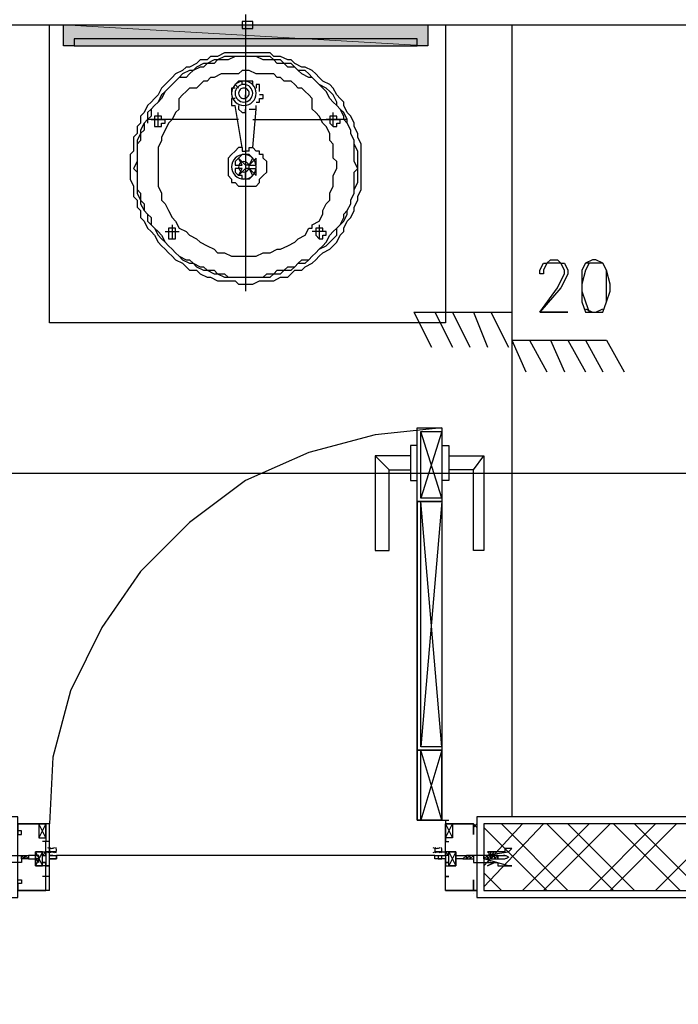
# Model space of a CAD drawing. Header units: millimetres. Extents: x 0 to 420, y 0 to 297.
# Tile 51 of 95: x 170 to 178, y 161 to 173. Entities that reach past the tile are written whole.
import ezdxf

# ---------------------------------------------------------------- set-up
doc = ezdxf.new("R2010")
doc.units = ezdxf.units.MM
doc.layers.add('FILL_FFFFFF', color=7, linetype='Continuous', true_color=0xffffff)
doc.layers.add('LINE_FFFFFF', color=7, linetype='Continuous', true_color=0xffffff)
doc.layers.add('LINE_000000', color=7, linetype='Continuous')

msp = doc.modelspace()

# ---------------------------------------------------------------- hatches: boundary and pattern name
at = {"layer": 'FILL_FFFFFF'}
h = msp.add_hatch(color=7, dxfattribs=at)
h.dxf.hatch_style = 1
h.paths.add_polyline_path([(170.646, 172.762), (175.048, 172.762), (170.646, 173.016), (170.646, 172.762)])
h = msp.add_hatch(color=7, dxfattribs=at)
h.dxf.hatch_style = 1
h.paths.add_polyline_path([(175.048, 172.762), (170.646, 173.016), (175.048, 173.016), (175.048, 172.762)])

# ---------------------------------------------------------------- linework, layer by layer
at = {"layer": 'LINE_000000', "lineweight": 25}
for p, q in [((172.847, 173.143), (172.847, 169.799)), ((172.932, 173.016), (172.932, 173.016)), ((176.064, 173.016), (176.064, 163.449)), ((172.72, 172.254), (172.72, 172.254)), ((172.932, 172.297), (172.932, 172.297)), ((172.847, 172.127), (172.847, 172.17)), ((172.847, 172.17), (172.847, 172.17)), ((173.016, 172.212), (173.016, 172.212)), ((172.043, 172), (172.043, 172.127)), ((172.805, 171.535), (172.72, 172.043)), ((173.651, 172), (173.651, 172.127)), ((171.789, 171.789), (171.789, 171.958)), ((172.932, 171.535), (172.974, 172)), ((173.905, 171.789), (173.905, 171.958)), ((171.873, 171.873), (171.873, 171.873)), ((172.932, 171.873), (173.99, 171.873)), ((173.99, 171.873), (173.821, 171.873)), ((173.99, 171.873), (173.99, 171.873)), ((173.99, 171.873), (173.99, 171.873)), ((172.805, 171.535), (172.805, 171.535)), ((172.889, 171.492), (172.847, 171.492)), ((172.847, 171.45), (172.847, 171.323)), ((172.847, 171.45), (172.847, 171.323)), ((172.889, 171.492), (172.889, 171.492)), ((172.889, 171.323), (172.847, 171.323)), ((172.889, 171.323), (172.974, 171.408)), ((172.889, 171.323), (172.932, 171.408)), ((172.889, 171.323), (172.974, 171.323)), ((172.932, 171.408), (172.932, 171.408)), ((172.974, 171.323), (172.974, 171.323)), ((172.72, 171.281), (172.72, 171.281)), ((172.805, 171.281), (172.72, 171.281)), ((172.762, 171.196), (172.847, 171.281)), ((172.889, 171.281), (172.847, 171.281)), ((172.847, 171.281), (172.847, 171.281)), ((172.889, 171.281), (172.974, 171.281)), ((171.958, 170.603), (171.958, 170.434)), ((173.736, 170.603), (173.736, 170.434)), ((171.873, 170.519), (172.043, 170.519)), ((172, 170.519), (172, 170.519)), ((173.821, 170.519), (173.651, 170.519)), ((173.821, 170.519), (173.821, 170.519)), ((174.879, 169.545), (176.064, 169.545)), ((174.879, 169.545), (175.091, 169.122)), ((175.133, 169.545), (175.345, 169.122)), ((175.345, 169.545), (175.556, 169.122)), ((175.599, 169.545), (175.768, 169.122)), ((175.81, 169.545), (176.022, 169.122)), ((176.064, 169.545), (176.064, 169.206)), ((176.064, 169.206), (177.207, 169.206)), ((176.064, 169.206), (176.234, 168.825)), ((176.276, 169.206), (176.488, 168.825)), ((176.53, 169.206), (176.699, 168.825)), ((176.742, 169.206), (176.953, 168.825)), ((176.953, 169.206), (177.165, 168.825)), ((177.207, 169.206), (177.419, 168.825)), ((175.218, 167.301), (174.964, 168.106)), ((175.218, 168.106), (174.964, 167.301)), ((174.583, 167.64), (174.413, 167.809)), ((175.599, 167.64), (175.726, 167.809)), ((228.6, 167.598), (140.928, 167.598)), ((175.218, 167.259), (174.964, 164.296)), ((175.218, 164.296), (174.964, 167.259)), ((175.218, 164.253), (174.964, 163.407)), ((175.218, 163.407), (174.964, 164.253)), ((170.434, 163.364), (170.349, 163.195)), ((170.434, 163.195), (170.349, 163.364)), ((175.218, 163.407), (175.302, 163.407)), ((175.26, 163.407), (175.26, 163.364)), ((175.26, 163.364), (175.345, 163.195)), ((175.26, 163.195), (175.345, 163.364)), ((175.599, 163.364), (175.599, 163.364)), ((175.599, 163.364), (175.599, 163.364)), ((175.641, 163.364), (175.641, 163.364)), ((175.726, 162.856), (176.191, 163.364)), ((175.726, 162.602), (176.445, 163.364)), ((176.742, 162.56), (175.937, 163.364)), ((176.191, 162.56), (176.996, 163.364)), ((176.445, 162.56), (177.25, 163.364)), ((177.292, 162.56), (176.488, 163.364)), ((177.546, 162.56), (176.742, 163.364)), ((176.996, 162.56), (177.8, 163.364)), ((177.25, 162.56), (178.054, 163.364)), ((178.096, 162.56), (177.292, 163.364)), ((178.35, 162.56), (177.546, 163.364)), ((177.8, 162.56), (178.604, 163.364)), ((175.599, 163.322), (175.599, 163.322)), ((176.488, 162.56), (175.726, 163.322)), ((170.476, 163.153), (170.392, 163.153)), ((170.476, 163.153), (170.392, 163.153)), ((170.434, 163.195), (170.434, 163.153)), ((170.434, 163.195), (170.434, 163.195)), ((170.434, 163.195), (170.434, 163.153)), ((170.434, 163.153), (170.434, 163.153)), ((170.434, 163.153), (170.434, 163.153)), ((175.302, 163.195), (175.26, 163.195)), ((175.26, 163.153), (175.26, 163.153)), ((170.138, 162.983), (170.138, 162.983)), ((170.138, 162.983), (170.138, 162.941)), ((170.138, 162.983), (170.138, 162.983)), ((170.138, 162.983), (170.18, 162.941)), ((170.138, 162.983), (170.138, 162.983)), ((170.138, 162.983), (170.18, 162.983)), ((170.18, 162.983), (170.18, 162.983)), ((170.18, 162.983), (170.18, 162.983)), ((170.222, 162.983), (170.222, 162.983)), ((170.392, 163.026), (170.307, 162.856)), ((170.392, 163.026), (170.307, 162.856)), ((170.476, 162.983), (170.561, 162.983)), ((175.133, 162.983), (170.561, 162.983)), ((175.133, 162.983), (175.218, 162.983)), ((175.302, 163.026), (175.387, 162.856)), ((175.302, 163.026), (175.387, 162.856)), ((175.514, 162.983), (175.514, 162.983)), ((175.556, 162.983), (175.514, 162.983)), ((175.514, 162.983), (175.514, 162.983)), ((175.556, 162.983), (175.556, 162.983)), ((175.599, 162.983), (175.556, 162.941)), ((175.599, 162.983), (175.556, 162.983)), ((175.556, 162.983), (175.556, 162.983)), ((175.556, 162.983), (175.556, 162.983)), ((175.599, 162.983), (175.599, 162.983)), ((175.726, 162.983), (175.726, 162.983)), ((175.768, 162.983), (175.726, 162.983)), ((175.726, 162.983), (175.726, 162.983)), ((175.768, 162.983), (175.768, 162.983)), ((175.81, 162.983), (175.768, 162.941)), ((175.768, 162.983), (175.768, 162.983)), ((175.81, 162.983), (175.768, 162.983)), ((175.768, 162.983), (175.768, 162.983)), ((175.768, 162.983), (175.768, 162.983)), ((175.768, 162.983), (175.768, 162.983)), ((175.81, 162.983), (175.81, 162.983)), ((175.81, 162.983), (175.81, 162.983)), ((175.853, 162.983), (175.81, 162.983)), ((175.81, 162.983), (175.81, 162.983)), ((175.81, 162.983), (175.81, 162.983)), ((175.895, 162.983), (175.853, 162.941)), ((175.853, 162.983), (175.853, 162.983)), ((175.853, 162.983), (175.853, 162.983)), ((175.895, 162.983), (175.895, 162.983)), ((175.895, 162.983), (175.895, 162.983)), ((175.895, 162.983), (175.98, 162.983)), ((170.138, 162.941), (170.138, 162.941)), ((170.138, 162.941), (170.138, 162.941)), ((170.138, 162.941), (170.138, 162.941)), ((170.138, 162.941), (170.138, 162.941)), ((170.18, 162.941), (170.138, 162.941)), ((170.18, 162.941), (170.18, 162.941)), ((170.222, 162.941), (170.18, 162.941)), ((170.222, 162.941), (170.222, 162.941)), ((170.222, 162.941), (170.222, 162.941)), ((175.514, 162.941), (175.556, 162.941)), ((175.514, 162.941), (175.514, 162.941)), ((175.556, 162.941), (175.556, 162.941)), ((175.556, 162.941), (175.599, 162.941)), ((175.556, 162.941), (175.556, 162.941)), ((175.556, 162.941), (175.556, 162.941)), ((175.599, 162.941), (175.599, 162.941)), ((175.599, 162.941), (175.599, 162.941)), ((175.599, 162.941), (175.599, 162.941)), ((175.726, 162.941), (175.768, 162.941)), ((175.726, 162.941), (175.726, 162.941)), ((175.726, 162.941), (175.726, 162.941)), ((175.768, 162.941), (175.768, 162.941)), ((175.768, 162.941), (175.81, 162.941)), ((175.768, 162.941), (175.768, 162.941)), ((175.768, 162.941), (175.768, 162.941)), ((175.81, 162.941), (175.81, 162.941)), ((175.81, 162.941), (175.853, 162.941)), ((175.81, 162.941), (175.81, 162.941)), ((175.81, 162.941), (175.81, 162.941)), ((175.853, 162.941), (175.853, 162.941)), ((175.895, 162.941), (175.895, 162.941)), ((175.895, 162.941), (175.98, 162.941)), ((170.434, 162.687), (170.434, 162.772)), ((175.26, 162.687), (175.26, 162.772)), ((175.937, 162.56), (175.726, 162.772)), ((170.476, 162.729), (170.392, 162.729)), ((170.434, 162.729), (170.434, 162.729)), ((175.26, 162.729), (175.302, 162.729)), ((175.599, 162.56), (175.599, 162.56)), ((175.599, 162.518), (175.599, 162.518)), ((175.641, 162.56), (175.641, 162.56)), ((175.641, 162.475), (183.388, 162.475))]:
    msp.add_line(p, q, dxfattribs=at)
at = {"layer": 'LINE_000000', "lineweight": 5}
msp.add_line((171.196, 173.016), (165.566, 173.016), dxfattribs=at)
at = {"layer": 'LINE_000000', "lineweight": 13}
msp.add_line((175.26, 163.407), (175.26, 163.407), dxfattribs=at)
at = {"layer": 'LINE_000000', "lineweight": 0}
msp.add_line((175.641, 162.941), (175.641, 162.941), dxfattribs=at)
at = {"layer": 'LINE_000000', "lineweight": 25}
for points in [[(163.28, 134.747), (163.28, 162.475), (170.095, 162.475), (170.095, 163.449), (163.28, 163.449), (163.28, 173.016), (182.457, 173.016), (182.457, 163.449), (175.641, 163.449), (175.641, 162.475)], [(170.773, 172.762), (170.646, 172.762), (170.646, 173.016), (175.048, 173.016), (175.048, 172.762), (174.921, 172.762)], [(172.762, 173.016), (172.932, 173.016), (172.932, 173.059), (172.889, 173.059), (172.847, 173.059), (172.805, 173.059), (172.805, 173.016), (172.805, 172.974), (172.847, 172.974), (172.889, 172.974), (172.932, 172.974), (172.932, 173.016)], [(173.651, 172.127), (173.609, 172.17), (173.567, 172.212), (173.524, 172.254), (173.482, 172.254), (173.44, 172.297), (173.397, 172.339), (173.313, 172.339), (173.27, 172.381), (173.228, 172.381), (173.186, 172.424), (173.143, 172.424), (173.059, 172.424), (173.016, 172.424), (172.974, 172.424), (172.889, 172.466), (172.847, 172.466), (172.805, 172.466), (172.762, 172.424), (172.678, 172.424), (172.635, 172.424), (172.593, 172.424), (172.551, 172.424), (172.466, 172.381), (172.424, 172.381), (172.381, 172.339), (172.339, 172.339), (172.297, 172.297), (172.254, 172.254), (172.17, 172.254), (172.127, 172.212), (172.085, 172.17), (172.043, 172.127)], [(172.72, 172.254), (172.678, 172.254), (172.678, 172.212), (172.678, 172.17)], [(172.805, 172.297), (172.805, 172.339), (172.762, 172.339), (172.72, 172.297), (172.762, 172.254)], [(172.932, 172.297), (172.932, 172.339), (172.889, 172.339), (172.847, 172.339)], [(173.016, 172.212), (173.016, 172.254), (173.016, 172.297), (172.974, 172.297), (172.974, 172.254)], [(172.974, 172.085), (173.016, 172.085), (173.016, 172.127), (173.059, 172.127), (173.059, 172.17), (173.016, 172.17)], [(172.72, 172.127), (172.678, 172.127), (172.678, 172.085), (172.678, 172.043), (172.72, 172.043)], [(172.762, 172.043), (172.762, 172), (172.805, 171.958), (172.847, 171.958), (172.847, 172)], [(172.889, 172), (172.932, 172), (172.974, 172), (172.974, 172.043)], [(172.043, 172), (172, 171.958), (171.958, 171.873), (171.916, 171.831), (171.873, 171.746), (171.831, 171.662), (171.831, 171.619), (171.789, 171.535), (171.789, 171.45), (171.789, 171.365), (171.789, 171.281), (171.789, 171.238), (171.789, 171.154), (171.789, 171.069), (171.831, 170.984), (171.831, 170.9), (171.873, 170.857), (171.916, 170.773), (171.958, 170.688), (172, 170.646), (172.043, 170.561), (172.127, 170.519), (172.17, 170.476), (172.254, 170.434), (172.297, 170.392), (172.381, 170.349), (172.466, 170.307), (172.508, 170.265), (172.593, 170.265), (172.678, 170.222), (172.762, 170.222), (172.847, 170.222), (172.932, 170.222), (172.974, 170.222), (173.059, 170.265), (173.143, 170.265), (173.228, 170.307), (173.27, 170.307), (173.355, 170.349), (173.44, 170.392), (173.482, 170.434), (173.567, 170.476), (173.609, 170.561), (173.651, 170.561), (173.651, 170.603), (173.736, 170.646), (173.778, 170.73), (173.778, 170.773), (173.821, 170.857), (173.863, 170.9), (173.863, 170.984), (173.905, 171.069), (173.905, 171.111), (173.905, 171.196), (173.948, 171.281), (173.948, 171.365), (173.905, 171.408), (173.905, 171.492), (173.905, 171.577), (173.863, 171.619), (173.863, 171.704), (173.821, 171.789), (173.778, 171.831), (173.736, 171.916), (173.694, 171.958), (173.651, 172)], [(171.704, 171.873), (171.662, 171.873), (171.662, 171.831)], [(172.762, 171.873), (171.704, 171.873), (171.873, 171.873)], [(174.075, 171.831), (174.075, 171.873), (174.032, 171.873), (173.99, 171.873)], [(172.805, 171.535), (172.762, 171.535), (172.72, 171.492), (172.678, 171.45), (172.635, 171.408), (172.635, 171.365), (172.635, 171.323), (172.635, 171.281), (172.635, 171.238), (172.635, 171.196), (172.678, 171.154), (172.678, 171.111), (172.72, 171.111), (172.762, 171.069), (172.805, 171.069), (172.889, 171.069), (172.932, 171.069), (172.974, 171.069), (173.016, 171.111), (173.016, 171.154), (173.059, 171.196), (173.101, 171.238), (173.101, 171.281), (173.101, 171.323), (173.101, 171.365), (173.059, 171.408), (173.059, 171.45), (173.016, 171.45), (173.016, 171.492), (172.974, 171.492), (172.932, 171.535)], [(172.847, 171.45), (172.805, 171.45), (172.762, 171.408), (172.847, 171.323)], [(172.805, 171.535), (172.805, 171.492), (172.847, 171.492)], [(172.932, 171.408), (172.889, 171.45), (172.847, 171.45)], [(172.889, 171.492), (172.889, 171.535), (172.932, 171.535)], [(172.974, 171.323), (172.974, 171.365), (172.974, 171.408)], [(172.72, 171.281), (172.72, 171.238), (172.762, 171.196)], [(172.932, 171.196), (172.889, 171.154), (172.847, 171.154), (172.805, 171.154), (172.805, 171.196), (172.762, 171.196), (172.805, 171.281)], [(172.932, 171.196), (172.889, 171.281), (172.974, 171.196)], [(172.974, 171.196), (172.974, 171.238), (172.974, 171.281)], [(176.996, 170.138), (176.953, 170.053), (176.911, 169.884), (176.911, 169.799), (176.953, 169.672), (176.996, 169.545)], [(177.165, 169.545), (177.207, 169.672), (177.207, 169.799), (177.207, 169.884), (177.207, 170.053), (177.165, 170.138), (177.08, 170.138), (177.038, 170.138), (176.953, 170.138)], [(176.953, 169.587), (177.038, 169.545), (177.08, 169.545), (177.165, 169.587)], [(175.218, 168.148), (174.413, 168.063), (173.609, 167.852), (172.847, 167.513), (172.17, 167.005), (171.577, 166.412), (171.111, 165.735), (170.73, 164.973), (170.519, 164.169), (170.476, 163.364)], [(174.921, 167.259), (174.921, 168.148), (175.218, 168.148)], [(174.921, 167.936), (174.837, 167.936), (174.837, 167.513), (174.921, 167.513)], [(175.218, 167.936), (175.302, 167.936), (175.302, 167.513), (175.218, 167.513)], [(174.837, 167.809), (174.413, 167.809), (174.413, 166.666), (174.583, 166.666), (174.583, 167.64), (174.837, 167.64)], [(175.302, 167.809), (175.726, 167.809), (175.726, 166.666), (175.599, 166.666), (175.599, 167.64), (175.302, 167.64)], [(175.218, 167.259), (174.921, 167.259), (174.921, 164.253), (175.048, 164.253)], [(175.218, 163.407), (174.921, 163.407), (174.921, 164.253), (175.048, 164.253)], [(170.476, 162.56), (170.476, 162.856), (170.434, 162.856), (170.434, 162.899), (170.434, 162.856), (170.307, 162.856), (170.307, 162.941), (170.307, 163.026), (170.434, 163.026), (170.434, 162.983), (170.434, 163.026), (170.476, 163.026), (170.476, 163.364), (170.095, 163.364), (170.095, 163.28), (170.095, 163.237), (170.138, 163.237), (170.138, 163.28), (170.095, 163.28), (170.095, 163.364), (170.434, 163.364), (170.434, 163.195)], [(175.26, 162.56), (175.26, 162.856), (175.26, 162.899), (175.26, 162.856), (175.387, 162.856), (175.387, 162.941), (175.387, 163.026), (175.26, 163.026), (175.26, 162.983), (175.26, 163.026), (175.26, 163.364), (175.599, 163.364), (175.599, 163.28), (175.599, 163.237), (175.599, 163.28), (175.599, 163.364), (175.26, 163.364), (175.26, 163.195)], [(175.599, 163.322), (175.599, 163.364), (175.641, 163.322)], [(175.599, 163.322), (175.641, 163.364), (175.641, 163.322)], [(170.434, 162.729), (170.434, 162.729), (170.434, 162.856), (170.307, 162.856), (170.307, 163.026), (170.434, 163.026), (170.434, 163.153)], [(175.26, 163.195), (175.26, 163.153), (175.302, 163.153)], [(175.26, 163.195), (175.26, 163.153), (175.302, 163.153)], [(175.26, 162.729), (175.26, 162.729), (175.26, 162.856), (175.387, 162.856), (175.387, 163.026), (175.26, 163.026), (175.26, 163.153), (175.302, 163.153)], [(169.968, 162.983), (170.138, 162.983), (170.138, 162.899), (169.968, 162.899)], [(170.138, 162.941), (170.138, 162.983), (170.18, 162.941)], [(170.18, 162.983), (170.18, 162.941), (170.18, 162.983), (170.222, 162.941)], [(170.18, 162.983), (170.222, 162.983), (170.222, 162.941)], [(170.222, 162.941), (170.307, 162.941), (170.349, 162.899), (170.349, 162.941), (170.307, 162.941), (170.349, 162.941), (170.349, 162.983), (170.307, 162.983), (170.222, 162.983)], [(170.307, 163.026), (170.307, 162.856), (170.392, 162.856), (170.392, 163.026), (170.307, 163.026), (170.392, 162.856)], [(170.307, 163.026), (170.307, 162.856), (170.392, 162.856), (170.392, 163.026), (170.307, 163.026), (170.392, 162.856)], [(170.453, 163.078), (170.464, 163.073), (170.475, 163.07), (170.486, 163.069), (170.497, 163.068), (170.509, 163.069), (170.52, 163.07), (170.531, 163.073), (170.542, 163.078)], [(170.542, 163.016), (170.531, 163.02), (170.52, 163.023), (170.509, 163.025), (170.497, 163.026), (170.486, 163.025), (170.475, 163.023), (170.464, 163.02), (170.453, 163.016)], [(170.484, 163.078), (170.481, 163.07), (170.478, 163.063), (170.477, 163.055), (170.476, 163.047), (170.477, 163.039), (170.478, 163.031), (170.481, 163.023), (170.484, 163.016)], [(170.553, 163.016), (170.557, 163.023), (170.559, 163.031), (170.56, 163.039), (170.561, 163.047), (170.56, 163.055), (170.559, 163.063), (170.557, 163.07), (170.553, 163.078)], [(175.11, 163.078), (175.121, 163.073), (175.132, 163.07), (175.143, 163.069), (175.154, 163.068), (175.165, 163.069), (175.177, 163.07), (175.188, 163.073), (175.198, 163.078)], [(175.198, 163.016), (175.188, 163.02), (175.177, 163.023), (175.165, 163.025), (175.154, 163.026), (175.143, 163.025), (175.132, 163.023), (175.121, 163.02), (175.11, 163.016)], [(175.141, 163.078), (175.137, 163.07), (175.135, 163.063), (175.133, 163.055), (175.133, 163.047), (175.133, 163.039), (175.135, 163.031), (175.137, 163.023), (175.141, 163.016)], [(175.218, 163.026), (175.133, 163.026), (175.26, 163.026)], [(175.21, 163.016), (175.213, 163.023), (175.216, 163.031), (175.217, 163.039), (175.218, 163.047), (175.217, 163.055), (175.216, 163.063), (175.213, 163.07), (175.21, 163.078)], [(175.387, 163.026), (175.387, 162.856), (175.302, 162.856), (175.302, 163.026), (175.387, 163.026), (175.302, 162.856)], [(175.387, 163.026), (175.387, 162.856), (175.302, 162.856), (175.302, 163.026), (175.387, 163.026), (175.302, 162.856)], [(175.472, 162.941), (175.387, 162.941), (175.387, 162.899), (175.387, 162.941), (175.387, 162.983), (175.514, 162.983), (175.472, 162.941), (175.514, 162.941)], [(175.514, 162.941), (175.514, 162.983), (175.514, 162.941), (175.556, 162.983), (175.556, 162.941)], [(175.556, 162.983), (175.556, 162.941), (175.599, 162.983)], [(175.768, 162.983), (175.726, 162.941), (175.726, 162.983), (175.726, 162.941), (175.726, 162.983)], [(175.853, 162.941), (175.895, 162.941), (175.895, 162.983), (175.895, 162.941)], [(176.026, 162.959), (176.019, 162.964), (176.012, 162.969), (176.004, 162.973), (175.996, 162.976), (175.988, 162.979), (175.98, 162.981), (175.971, 162.983), (175.963, 162.983)], [(175.963, 162.941), (175.971, 162.942), (175.98, 162.943), (175.988, 162.945), (175.996, 162.948), (176.004, 162.951), (176.012, 162.955), (176.019, 162.96), (176.026, 162.965)], [(170.476, 162.56), (170.095, 162.56), (170.095, 162.645), (170.095, 162.687), (170.138, 162.687), (170.138, 162.645), (170.095, 162.645), (170.095, 162.56), (170.434, 162.56), (170.434, 162.729)], [(175.26, 162.56), (175.599, 162.56), (175.599, 162.645), (175.599, 162.687), (175.599, 162.645), (175.599, 162.56), (175.26, 162.56), (175.26, 162.729)], [(175.641, 162.56), (175.641, 162.56), (175.599, 162.56)]]:
    msp.add_lwpolyline(points, dxfattribs=at)
for points in [[(170.476, 173.016), (175.26, 173.016), (175.26, 169.418), (170.476, 169.418), (170.476, 173.016)], [(174.921, 172.847), (170.773, 172.847), (170.773, 172.762), (174.921, 172.762), (174.921, 172.847)], [(172.847, 169.884), (172.932, 169.884), (173.016, 169.926), (173.059, 169.926), (173.143, 169.926), (173.186, 169.926), (173.27, 169.968), (173.355, 169.968), (173.397, 170.011), (173.44, 170.053), (173.524, 170.053), (173.567, 170.095), (173.651, 170.138), (173.694, 170.18), (173.736, 170.222), (173.778, 170.265), (173.863, 170.307), (173.905, 170.349), (173.948, 170.392), (173.99, 170.476), (174.032, 170.519), (174.032, 170.561), (174.075, 170.646), (174.117, 170.688), (174.159, 170.773), (174.159, 170.815), (174.202, 170.9), (174.202, 170.942), (174.244, 171.027), (174.244, 171.069), (174.244, 171.154), (174.244, 171.238), (174.244, 171.281), (174.244, 171.365), (174.244, 171.45), (174.244, 171.492), (174.244, 171.577), (174.202, 171.662), (174.202, 171.704), (174.159, 171.789), (174.159, 171.831), (174.117, 171.916), (174.075, 171.958), (174.032, 172.043), (174.032, 172.085), (173.99, 172.127), (173.948, 172.17), (173.905, 172.254), (173.863, 172.297), (173.778, 172.339), (173.736, 172.381), (173.694, 172.424), (173.651, 172.466), (173.567, 172.508), (173.524, 172.508), (173.44, 172.551), (173.397, 172.593), (173.355, 172.593), (173.27, 172.635), (173.186, 172.635), (173.143, 172.678), (173.059, 172.678), (173.016, 172.678), (172.932, 172.678), (172.847, 172.678), (172.762, 172.678), (172.72, 172.678), (172.635, 172.678), (172.593, 172.678), (172.508, 172.635), (172.424, 172.635), (172.381, 172.593), (172.297, 172.593), (172.254, 172.551), (172.17, 172.508), (172.127, 172.508), (172.085, 172.466), (172, 172.424), (171.958, 172.381), (171.916, 172.339), (171.873, 172.297), (171.831, 172.254), (171.789, 172.17), (171.746, 172.127), (171.704, 172.085), (171.662, 172.043), (171.619, 171.958), (171.577, 171.916), (171.577, 171.831), (171.535, 171.789), (171.535, 171.704), (171.492, 171.662), (171.492, 171.577), (171.492, 171.492), (171.45, 171.45), (171.45, 171.365), (171.45, 171.281), (171.45, 171.238), (171.45, 171.154), (171.492, 171.069), (171.492, 171.027), (171.492, 170.942), (171.535, 170.9), (171.535, 170.815), (171.577, 170.773), (171.577, 170.688), (171.619, 170.646), (171.662, 170.561), (171.704, 170.519), (171.746, 170.476), (171.789, 170.392), (171.831, 170.349), (171.873, 170.307), (171.916, 170.265), (171.958, 170.222), (172, 170.18), (172.085, 170.138), (172.127, 170.095), (172.17, 170.053), (172.254, 170.053), (172.297, 170.011), (172.381, 169.968), (172.424, 169.968), (172.508, 169.926), (172.593, 169.926), (172.635, 169.926), (172.72, 169.926), (172.762, 169.884), (172.847, 169.884)], [(172.847, 172.635), (172.805, 172.635), (172.72, 172.635), (172.635, 172.635), (172.593, 172.635), (172.508, 172.593), (172.466, 172.593), (172.381, 172.551), (172.339, 172.551), (172.254, 172.508), (172.212, 172.466), (172.17, 172.466), (172.085, 172.424), (172.043, 172.381), (172, 172.339), (171.958, 172.297), (171.916, 172.254), (171.873, 172.212), (171.831, 172.17), (171.789, 172.085), (171.746, 172.043), (171.704, 172), (171.662, 171.958), (171.662, 171.873), (171.619, 171.831), (171.577, 171.746), (171.577, 171.704), (171.535, 171.619), (171.535, 171.577), (171.535, 171.492), (171.535, 171.45), (171.535, 171.365), (171.492, 171.281), (171.535, 171.238), (171.535, 171.154), (171.535, 171.111), (171.535, 171.027), (171.535, 170.984), (171.577, 170.9), (171.577, 170.857), (171.619, 170.773), (171.662, 170.73), (171.662, 170.646), (171.704, 170.603), (171.746, 170.561), (171.789, 170.476), (171.831, 170.434), (171.873, 170.392), (171.916, 170.349), (171.958, 170.307), (172, 170.265), (172.043, 170.222), (172.085, 170.18), (172.17, 170.138), (172.212, 170.138), (172.254, 170.095), (172.339, 170.053), (172.381, 170.053), (172.466, 170.011), (172.508, 170.011), (172.593, 169.968), (172.635, 169.968), (172.72, 169.968), (172.805, 169.968), (172.847, 169.968), (172.932, 169.968), (172.974, 169.968), (173.059, 169.968), (173.143, 169.968), (173.186, 170.011), (173.27, 170.011), (173.313, 170.053), (173.397, 170.053), (173.44, 170.095), (173.482, 170.138), (173.567, 170.138), (173.609, 170.18), (173.651, 170.222), (173.694, 170.265), (173.736, 170.307), (173.821, 170.349), (173.863, 170.392), (173.905, 170.434), (173.948, 170.476), (173.948, 170.561), (173.99, 170.603), (174.032, 170.646), (174.075, 170.73), (174.075, 170.773), (174.117, 170.857), (174.117, 170.9), (174.159, 170.984), (174.159, 171.027), (174.202, 171.111), (174.202, 171.154), (174.202, 171.238), (174.202, 171.281), (174.202, 171.365), (174.202, 171.45), (174.202, 171.492), (174.159, 171.577), (174.159, 171.619), (174.117, 171.704), (174.117, 171.746), (174.075, 171.831), (174.075, 171.873), (174.032, 171.958), (173.99, 172), (173.948, 172.043), (173.948, 172.085), (173.905, 172.17), (173.863, 172.212), (173.821, 172.254), (173.736, 172.297), (173.694, 172.339), (173.651, 172.381), (173.609, 172.424), (173.567, 172.466), (173.482, 172.466), (173.44, 172.508), (173.397, 172.551), (173.313, 172.551), (173.27, 172.593), (173.186, 172.593), (173.143, 172.635), (173.059, 172.635), (172.974, 172.635), (172.932, 172.635), (172.847, 172.635)], [(172.847, 172.635), (172.805, 172.635), (172.72, 172.635), (172.635, 172.593), (172.593, 172.593), (172.508, 172.593), (172.466, 172.551), (172.381, 172.551), (172.339, 172.508), (172.297, 172.508), (172.212, 172.466), (172.17, 172.424), (172.127, 172.381), (172.043, 172.381), (172, 172.339), (171.958, 172.297), (171.916, 172.254), (171.873, 172.212), (171.831, 172.127), (171.789, 172.085), (171.746, 172.043), (171.704, 172), (171.704, 171.916), (171.662, 171.873), (171.619, 171.831), (171.619, 171.746), (171.577, 171.704), (171.577, 171.619), (171.535, 171.577), (171.535, 171.492), (171.535, 171.45), (171.535, 171.365), (171.535, 171.281), (171.535, 171.238), (171.535, 171.154), (171.535, 171.111), (171.535, 171.027), (171.577, 170.984), (171.577, 170.9), (171.619, 170.857), (171.619, 170.773), (171.662, 170.73), (171.704, 170.688), (171.704, 170.603), (171.746, 170.561), (171.789, 170.519), (171.831, 170.476), (171.873, 170.392), (171.916, 170.349), (171.958, 170.307), (172, 170.265), (172.043, 170.222), (172.127, 170.18), (172.17, 170.18), (172.212, 170.138), (172.297, 170.095), (172.339, 170.095), (172.381, 170.053), (172.466, 170.053), (172.508, 170.011), (172.593, 170.011), (172.635, 169.968), (172.72, 169.968), (172.805, 169.968), (172.847, 169.968), (172.932, 169.968), (172.974, 169.968), (173.059, 169.968), (173.101, 170.011), (173.186, 170.011), (173.228, 170.053), (173.313, 170.053), (173.355, 170.095), (173.44, 170.095), (173.482, 170.138), (173.524, 170.18), (173.609, 170.18), (173.651, 170.222), (173.694, 170.265), (173.736, 170.307), (173.778, 170.349), (173.821, 170.392), (173.863, 170.476), (173.905, 170.519), (173.948, 170.561), (173.99, 170.603), (174.032, 170.688), (174.032, 170.73), (174.075, 170.773), (174.117, 170.857), (174.117, 170.9), (174.159, 170.984), (174.159, 171.027), (174.159, 171.111), (174.159, 171.154), (174.159, 171.238), (174.202, 171.281), (174.159, 171.365), (174.159, 171.45), (174.159, 171.492), (174.159, 171.577), (174.159, 171.619), (174.117, 171.704), (174.117, 171.746), (174.075, 171.831), (174.032, 171.873), (174.032, 171.916), (173.99, 172), (173.948, 172.043), (173.905, 172.085), (173.863, 172.127), (173.821, 172.212), (173.778, 172.254), (173.736, 172.297), (173.694, 172.339), (173.651, 172.381), (173.609, 172.381), (173.524, 172.424), (173.482, 172.466), (173.44, 172.508), (173.355, 172.508), (173.313, 172.551), (173.228, 172.551), (173.186, 172.593), (173.101, 172.593), (173.059, 172.593), (172.974, 172.635), (172.932, 172.635), (172.847, 172.635)], [(172.974, 172.191), (172.971, 172.221), (172.962, 172.248), (172.949, 172.274), (172.931, 172.296), (172.909, 172.314), (172.884, 172.327), (172.856, 172.336), (172.826, 172.339), (172.796, 172.336), (172.768, 172.327), (172.743, 172.314), (172.721, 172.296), (172.703, 172.274), (172.689, 172.248), (172.681, 172.221), (172.678, 172.191), (172.681, 172.161), (172.689, 172.133), (172.703, 172.108), (172.721, 172.086), (172.743, 172.068), (172.768, 172.054), (172.796, 172.046), (172.826, 172.043), (172.856, 172.046), (172.884, 172.054), (172.909, 172.068), (172.931, 172.086), (172.949, 172.108), (172.962, 172.133), (172.971, 172.161), (172.974, 172.191)], [(172.932, 172.191), (172.93, 172.212), (172.923, 172.232), (172.914, 172.25), (172.901, 172.266), (172.885, 172.279), (172.867, 172.288), (172.847, 172.295), (172.826, 172.297), (172.805, 172.295), (172.785, 172.288), (172.767, 172.279), (172.751, 172.266), (172.738, 172.25), (172.728, 172.232), (172.722, 172.212), (172.72, 172.191), (172.722, 172.169), (172.728, 172.15), (172.738, 172.132), (172.751, 172.116), (172.767, 172.103), (172.785, 172.093), (172.805, 172.087), (172.826, 172.085), (172.847, 172.087), (172.867, 172.093), (172.885, 172.103), (172.901, 172.116), (172.914, 172.132), (172.923, 172.15), (172.93, 172.169), (172.932, 172.191)], [(172.889, 172.191), (172.888, 172.204), (172.884, 172.216), (172.878, 172.226), (172.871, 172.236), (172.861, 172.243), (172.851, 172.249), (172.839, 172.253), (172.826, 172.254), (172.813, 172.253), (172.801, 172.249), (172.79, 172.243), (172.781, 172.236), (172.773, 172.226), (172.767, 172.216), (172.764, 172.204), (172.762, 172.191), (172.764, 172.178), (172.767, 172.166), (172.773, 172.155), (172.781, 172.146), (172.79, 172.138), (172.801, 172.132), (172.813, 172.129), (172.826, 172.127), (172.839, 172.129), (172.851, 172.132), (172.861, 172.138), (172.871, 172.146), (172.878, 172.155), (172.884, 172.166), (172.888, 172.178), (172.889, 172.191)], [(171.873, 171.873), (171.831, 171.873), (171.831, 171.916), (171.789, 171.916), (171.746, 171.916), (171.746, 171.873), (171.746, 171.831), (171.746, 171.789), (171.789, 171.789), (171.831, 171.789), (171.831, 171.831), (171.873, 171.831), (171.873, 171.873)], [(173.99, 171.873), (173.948, 171.873), (173.948, 171.916), (173.905, 171.916), (173.863, 171.916), (173.863, 171.873), (173.863, 171.831), (173.905, 171.789), (173.948, 171.789), (173.948, 171.831), (173.99, 171.831), (173.99, 171.873)], [(173.99, 171.873), (173.948, 171.873), (173.948, 171.916), (173.905, 171.916), (173.863, 171.916), (173.863, 171.873), (173.863, 171.831), (173.905, 171.789), (173.948, 171.789), (173.948, 171.831), (173.99, 171.831), (173.99, 171.873)], [(172.974, 171.302), (172.971, 171.332), (172.962, 171.36), (172.949, 171.385), (172.931, 171.407), (172.909, 171.425), (172.884, 171.438), (172.856, 171.447), (172.826, 171.45), (172.796, 171.447), (172.768, 171.438), (172.743, 171.425), (172.721, 171.407), (172.703, 171.385), (172.689, 171.36), (172.681, 171.332), (172.678, 171.302), (172.681, 171.272), (172.689, 171.244), (172.703, 171.219), (172.721, 171.197), (172.743, 171.179), (172.768, 171.165), (172.796, 171.157), (172.826, 171.154), (172.856, 171.157), (172.884, 171.165), (172.909, 171.179), (172.931, 171.197), (172.949, 171.219), (172.962, 171.244), (172.971, 171.272), (172.974, 171.302)], [(172.72, 171.323), (172.805, 171.323), (172.762, 171.408), (172.72, 171.365), (172.72, 171.323)], [(172.889, 171.302), (172.888, 171.315), (172.884, 171.327), (172.878, 171.337), (172.871, 171.347), (172.861, 171.354), (172.851, 171.36), (172.839, 171.364), (172.826, 171.365), (172.813, 171.364), (172.801, 171.36), (172.79, 171.354), (172.781, 171.347), (172.773, 171.337), (172.767, 171.327), (172.764, 171.315), (172.762, 171.302), (172.764, 171.289), (172.767, 171.277), (172.773, 171.266), (172.781, 171.257), (172.79, 171.249), (172.801, 171.243), (172.813, 171.24), (172.826, 171.238), (172.839, 171.24), (172.851, 171.243), (172.861, 171.249), (172.871, 171.257), (172.878, 171.266), (172.884, 171.277), (172.888, 171.289), (172.889, 171.302)], [(172.847, 171.154), (172.847, 171.238), (172.847, 171.154)], [(172, 170.519), (172, 170.561), (171.958, 170.561), (171.916, 170.561), (171.916, 170.519), (171.916, 170.476), (171.916, 170.434), (171.958, 170.434), (172, 170.434), (172, 170.476), (172, 170.519)], [(173.821, 170.519), (173.778, 170.519), (173.778, 170.561), (173.736, 170.561), (173.694, 170.561), (173.694, 170.519), (173.694, 170.476), (173.736, 170.434), (173.778, 170.434), (173.778, 170.476), (173.821, 170.476), (173.821, 170.519)], [(176.403, 169.545), (176.742, 169.545), (176.403, 169.545), (176.615, 169.841), (176.657, 169.926), (176.699, 170.011), (176.699, 170.053), (176.657, 170.138), (176.615, 170.138), (176.53, 170.138), (176.488, 170.138), (176.445, 170.053), (176.445, 170.011), (176.403, 170.011), (176.403, 170.053), (176.445, 170.138), (176.488, 170.138), (176.53, 170.18), (176.615, 170.18), (176.657, 170.138), (176.699, 170.138), (176.742, 170.053), (176.742, 170.011), (176.699, 169.926), (176.657, 169.841), (176.403, 169.545)], [(177.038, 170.18), (176.953, 170.138), (176.911, 170.053), (176.911, 169.884), (176.911, 169.799), (176.911, 169.672), (176.953, 169.545), (177.038, 169.545), (177.08, 169.545), (177.165, 169.545), (177.207, 169.672), (177.25, 169.799), (177.25, 169.884), (177.207, 170.053), (177.165, 170.138), (177.08, 170.18), (177.038, 170.18)], [(175.218, 167.259), (174.921, 167.259), (174.921, 168.148), (175.218, 168.148), (175.218, 167.259)], [(175.218, 167.301), (174.964, 167.301), (174.964, 168.106), (175.218, 168.106), (175.218, 167.301)], [(175.218, 164.253), (174.921, 164.253), (174.921, 167.259), (175.218, 167.259), (175.218, 164.253)], [(175.218, 164.296), (174.964, 164.296), (174.964, 167.259), (175.218, 167.259), (175.218, 164.296)], [(175.218, 164.253), (175.218, 163.407), (174.964, 163.407), (174.964, 164.253), (175.218, 164.253), (174.921, 164.253), (174.921, 163.407), (175.218, 163.407), (175.218, 164.253)], [(170.434, 163.195), (170.434, 163.364), (170.349, 163.364), (170.349, 163.195), (170.434, 163.195)], [(175.26, 163.195), (175.26, 163.364), (175.345, 163.364), (175.345, 163.195), (175.26, 163.195)], [(182.541, 162.56), (182.541, 163.364), (175.726, 163.364), (175.726, 162.56), (182.541, 162.56)], [(170.476, 162.983), (170.476, 163.026), (170.434, 163.026), (170.434, 162.983), (170.434, 163.026), (170.392, 162.983), (170.434, 162.983), (170.434, 162.899), (170.392, 162.899), (170.434, 162.899), (170.434, 162.856), (170.476, 162.856), (170.476, 162.941), (170.519, 162.941), (170.476, 162.941), (170.561, 162.941), (170.561, 162.983), (170.561, 162.941), (170.476, 162.941), (170.476, 162.983), (170.519, 162.983), (170.476, 162.983)], [(170.476, 162.983), (170.476, 163.026), (170.434, 163.026), (170.434, 162.983), (170.434, 163.026), (170.392, 162.983), (170.434, 162.983), (170.434, 162.899), (170.392, 162.899), (170.434, 162.899), (170.434, 162.856), (170.476, 162.856), (170.476, 162.941), (170.519, 162.941), (170.476, 162.941), (170.561, 162.941), (170.561, 162.983), (170.561, 162.941), (170.476, 162.941), (170.476, 162.983), (170.519, 162.983), (170.476, 162.983)], [(170.476, 163.026), (170.561, 163.026), (170.476, 163.026)], [(175.26, 162.983), (175.26, 163.026), (175.26, 162.983), (175.26, 163.026), (175.302, 162.983), (175.26, 162.983), (175.26, 162.899), (175.302, 162.899), (175.26, 162.899), (175.26, 162.856), (175.26, 162.941), (175.218, 162.941), (175.175, 162.941), (175.133, 162.941), (175.133, 162.983), (175.175, 162.983), (175.175, 162.941), (175.218, 162.941), (175.218, 162.983), (175.26, 162.983)], [(175.26, 162.983), (175.26, 163.026), (175.26, 162.983), (175.26, 163.026), (175.302, 162.983), (175.26, 162.983), (175.26, 162.899), (175.302, 162.899), (175.26, 162.899), (175.26, 162.856), (175.26, 162.941), (175.218, 162.941), (175.175, 162.941), (175.133, 162.941), (175.133, 162.983), (175.175, 162.983), (175.175, 162.941), (175.218, 162.941), (175.218, 162.983), (175.26, 162.983)], [(175.726, 162.983), (176.022, 163.026), (176.064, 163.068), (175.98, 163.068), (175.98, 163.026), (175.937, 163.026), (175.895, 163.026), (175.853, 163.026), (175.81, 162.983), (175.81, 163.026), (175.768, 163.026), (175.81, 162.983), (175.768, 162.983), (175.726, 162.983), (175.599, 162.983), (175.599, 162.899), (175.726, 162.899), (175.768, 162.899), (175.81, 162.899), (175.768, 162.899), (175.81, 162.899), (175.853, 162.899), (175.895, 162.899), (175.895, 162.856), (175.937, 162.856), (175.98, 162.856), (176.064, 162.856), (176.022, 162.856), (175.726, 162.941), (175.726, 162.983)], [(175.853, 163.026), (175.768, 163.026), (175.853, 163.026)], [(175.768, 162.941), (175.768, 162.983), (175.768, 162.941)], [(175.81, 162.941), (175.853, 162.983), (175.81, 162.941)], [(175.81, 162.941), (175.81, 162.983), (175.81, 162.941)], [(175.853, 162.983), (175.853, 162.941), (175.895, 162.983), (175.853, 162.983)], [(175.853, 162.899), (175.768, 162.856), (175.853, 162.899)], [(175.302, 162.729), (175.26, 162.729), (175.302, 162.729)], [(175.599, 162.56), (175.641, 162.56), (175.599, 162.56)]]:
    msp.add_lwpolyline(points, close=True, dxfattribs=at)
at = {"layer": 'LINE_000000', "lineweight": 13}
for points in [[(175.218, 163.407), (174.921, 163.407), (175.218, 163.407)], [(175.26, 163.364), (175.26, 163.068), (175.26, 163.364)]]:
    msp.add_lwpolyline(points, close=True, dxfattribs=at)
at = {"layer": 'LINE_FFFFFF', "lineweight": 0}
msp.add_line((170.646, 173.016), (175.048, 173.016), dxfattribs=at)
for points in [[(170.646, 172.762), (175.048, 172.762), (170.646, 173.016), (170.646, 172.762)], [(175.048, 172.762), (170.646, 173.016), (175.048, 173.016), (175.048, 172.762)]]:
    msp.add_lwpolyline(points, close=True, dxfattribs=at)

doc.saveas('drawing.dxf')
